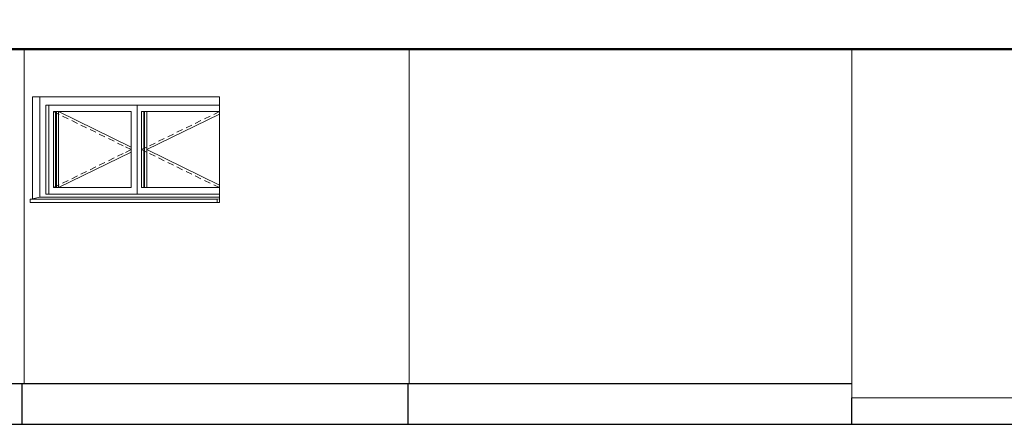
# Model space of a CAD drawing. Header units: metres. Extents: x -80 to 1923, y -189 to 69.
# Tile 254 of 256: x 1884.6 to 1893.91, y -189.19 to -185.36. Entities that reach past the tile are written whole.
import ezdxf

# ---------------------------------------------------------------- set-up
doc = ezdxf.new("R2010")
doc.units = ezdxf.units.M
doc.header["$MEASUREMENT"] = 0
for name, color, linetype in [('00 Linien_Kreise_Splines', 7, 'Continuous'), ('10 Wand außen', 7, 'Continuous'), ('20 Decke', 7, 'Continuous')]:
    doc.layers.add(name, color=color, linetype=linetype)

msp = doc.modelspace()

# ---------------------------------------------------------------- linework, layer by layer
at = {"layer": '00 Linien_Kreise_Splines', "color": 7, "linetype": 'Continuous', "lineweight": 50}
msp.add_lwpolyline([(1838.9168, -184.8689), (1845.3745, -185.0341), (1848.2185, -185.1056), (1849.4562, -185.1479), (1852.1047, -185.1941), (1853.48, -185.2241), (1854.2526, -185.2345), (1855.058, -185.2593), (1856.9532, -185.2541), (1856.9532, -185.7341), (1868.3715, -185.7341), (1868.3714, -185.6391), (1901.6303, -185.6391), (1901.6303, -185.3153), (1907.9703, -185.2967), (1922.339, -186.4718), (1922.7582, -186.5168)], dxfattribs=at)
at = {"layer": '10 Wand außen', "color": 7, "linetype": 'Continuous', "lineweight": 18}
for p, q in [((1884.64, -188.8041), (1884.64, -185.6391)), ((1888.2813, -185.6391), (1888.2813, -188.8041)), ((1892.4651, -188.9391), (1892.4651, -185.6391)), ((1884.7168, -186.0891), (1886.4845, -186.0891)), ((1884.7168, -187.0545), (1884.7168, -186.0891)), ((1884.7875, -186.0891), (1884.7875, -187.0391)), ((1886.4845, -186.0891), (1886.4845, -187.0545)), ((1884.8441, -187.0091), (1884.8441, -186.1691)), ((1884.8441, -186.1691), (1885.6714, -186.1691)), ((1884.8723, -186.1691), (1884.8723, -187.0091)), ((1884.9148, -186.9491), (1884.9148, -186.2291)), ((1884.9148, -186.2291), (1885.6502, -186.2291)), ((1884.936, -186.2291), (1884.936, -186.9491)), ((1884.943, -186.2291), (1884.943, -186.9491)), ((1884.9643, -186.9491), (1884.9643, -186.2291)), ((1885.6502, -186.2291), (1885.6502, -186.9491)), ((1885.6714, -186.1691), (1886.4845, -186.1691)), ((1885.7067, -186.1691), (1885.7067, -187.0091)), ((1885.7491, -186.9491), (1885.7491, -186.2291)), ((1886.4845, -186.2291), (1885.7491, -186.2291)), ((1885.7704, -186.2291), (1885.7704, -186.9491)), ((1885.7774, -186.2291), (1885.7774, -186.9491)), ((1885.7986, -186.9491), (1885.7986, -186.2291)), ((1885.6502, -186.9491), (1884.9148, -186.9491)), ((1886.4845, -186.9491), (1885.7491, -186.9491)), ((1885.6714, -187.0091), (1884.8441, -187.0091)), ((1886.4845, -187.0091), (1885.6714, -187.0091)), ((1886.4845, -187.0545), (1886.4845, -187.0891)), ((1892.6816, -188.9391), (1892.4651, -188.9391)), ((1895.6898, -188.9391), (1892.6816, -188.9391))]:
    msp.add_line(p, q, dxfattribs=at)
at = {"layer": '10 Wand außen', "color": 7, "linetype": 'Continuous', "lineweight": 13}
for p, q in [((1884.9148, -186.2291), (1884.9682, -186.2553)), ((1884.9643, -186.2291), (1885.6502, -186.5649)), ((1886.4845, -186.2291), (1886.4311, -186.2553)), ((1885.0016, -186.2716), (1885.0551, -186.2978)), ((1885.0885, -186.3142), (1885.142, -186.3403)), ((1886.4845, -186.2533), (1885.7986, -186.5891)), ((1886.3108, -186.3142), (1886.2573, -186.3403)), ((1886.3977, -186.2716), (1886.3442, -186.2978)), ((1885.1754, -186.3567), (1885.2288, -186.3828)), ((1885.2622, -186.3992), (1885.3157, -186.4254)), ((1886.1371, -186.3992), (1886.0836, -186.4254)), ((1886.2239, -186.3567), (1886.1705, -186.3828)), ((1885.3491, -186.4417), (1885.4026, -186.4679)), ((1885.436, -186.4842), (1885.4894, -186.5104)), ((1885.5228, -186.5268), (1885.5763, -186.5529)), ((1885.8765, -186.5268), (1885.823, -186.5529)), ((1885.9633, -186.4842), (1885.9099, -186.5104)), ((1886.0502, -186.4417), (1885.9967, -186.4679)), ((1884.9643, -186.9491), (1885.6502, -186.6133)), ((1885.5967, -186.5629), (1885.6502, -186.5891)), ((1885.5967, -186.6153), (1885.6502, -186.5891)), ((1885.8026, -186.5629), (1885.7491, -186.5891)), ((1885.8026, -186.6153), (1885.7491, -186.5891)), ((1886.4845, -186.9249), (1885.7986, -186.5891)), ((1885.3491, -186.7365), (1885.4026, -186.7103)), ((1885.436, -186.694), (1885.4894, -186.6678)), ((1885.5228, -186.6514), (1885.5763, -186.6253)), ((1885.8765, -186.6514), (1885.823, -186.6253)), ((1885.9633, -186.694), (1885.9099, -186.6678)), ((1886.0502, -186.7365), (1885.9967, -186.7103)), ((1885.1754, -186.8215), (1885.2288, -186.7954)), ((1885.2622, -186.779), (1885.3157, -186.7528)), ((1886.1371, -186.779), (1886.0836, -186.7528)), ((1886.2239, -186.8215), (1886.1705, -186.7954)), ((1885.0016, -186.9066), (1885.0551, -186.8804)), ((1885.0885, -186.8641), (1885.142, -186.8379)), ((1886.3108, -186.8641), (1886.2573, -186.8379)), ((1886.3977, -186.9066), (1886.3442, -186.8804)), ((1884.9148, -186.9491), (1884.9682, -186.9229)), ((1886.4845, -186.9491), (1886.4311, -186.9229)), ((1884.7168, -187.0545), (1884.6956, -187.0591)), ((1884.6956, -187.0591), (1884.6956, -187.0891)), ((1884.6956, -187.0591), (1886.4633, -187.0591)), ((1884.7875, -187.0391), (1884.7168, -187.0545)), ((1884.7875, -187.0391), (1886.4845, -187.0391)), ((1886.4845, -187.0545), (1886.4633, -187.0591)), ((1886.4633, -187.0591), (1886.4633, -187.0891)), ((1884.6956, -187.0891), (1886.4633, -187.0891)), ((1886.4633, -187.0891), (1886.4845, -187.0891))]:
    msp.add_line(p, q, dxfattribs=at)
at = {"layer": '20 Decke', "color": 7, "linetype": 'Continuous', "lineweight": 35}
msp.add_line((1901.6635, -185.6391), (1868.4212, -185.6391), dxfattribs=at)
at = {"layer": '20 Decke', "color": 7, "linetype": 'Continuous', "lineweight": 25}
for p, q in [((1879.2797, -188.8041), (1884.6203, -188.8041)), ((1884.6203, -188.8041), (1888.2703, -188.8041)), ((1884.6203, -188.9391), (1884.6203, -188.8041)), ((1888.2703, -188.8041), (1892.4651, -188.8041)), ((1888.2703, -188.9391), (1888.2703, -188.8041)), ((1884.6203, -189.1891), (1884.6203, -188.9391)), ((1888.2703, -189.1891), (1888.2703, -188.9391)), ((1892.4651, -189.1891), (1892.4651, -188.9391)), ((1879.2797, -189.1891), (1884.6203, -189.1891)), ((1884.6203, -189.1891), (1888.2703, -189.1891)), ((1888.2703, -189.1891), (1892.4651, -189.1891)), ((1892.4651, -189.1891), (1895.6898, -189.1891))]:
    msp.add_line(p, q, dxfattribs=at)

doc.saveas('drawing.dxf')
